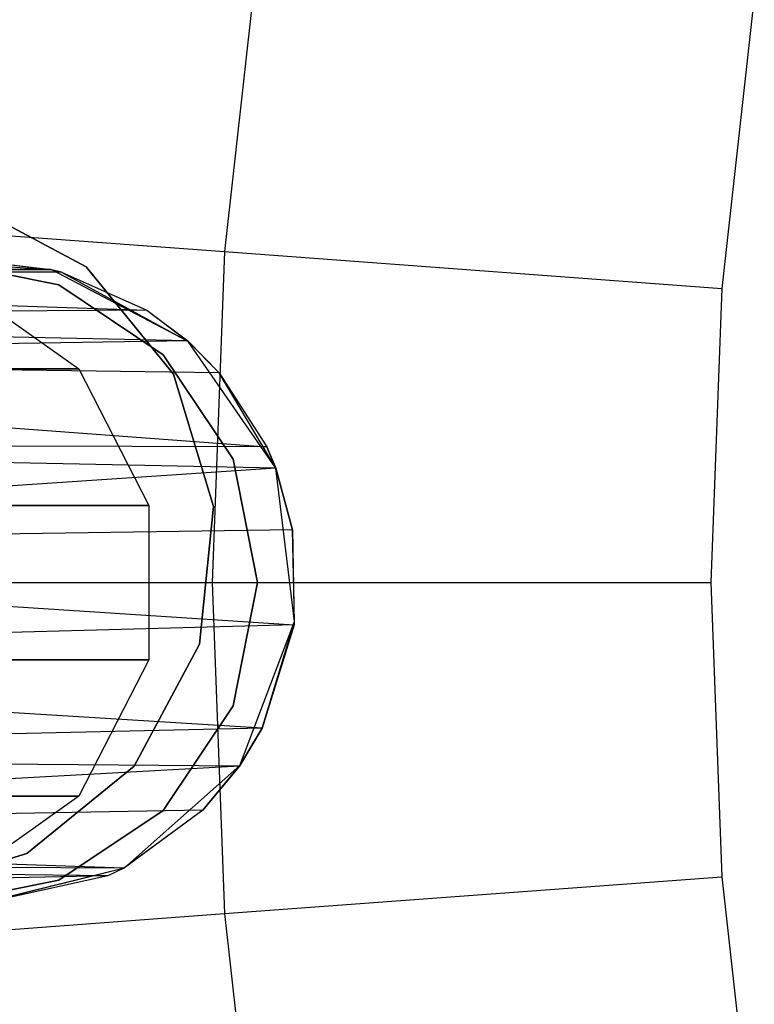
# Model space of a CAD drawing. Extents: x 0.3 to 7.1, y -3.38 to 3.38.
# Tile 127 of 256: x 2.25 to 2.47, y -0.13 to 0.17. Entities that reach past the tile are written whole.
import ezdxf

# ---------------------------------------------------------------- set-up
doc = ezdxf.new("R2010")
doc.units = 0
doc.header["$LTSCALE"] = 2.54
doc.layers.get('0').update_dxf_attribs({"linetype": 'CONTINUOUS'})

# ---------------------------------------------------------------- blocks, each defined once
blk = doc.blocks.new('SINGLES_B_BB_STL')
at = {"color": 0}
for p, q in [((2.32074, 0.20486, 5.32719), (2.30937, 0.10271, 5.32719)), ((2.32074, 0.20486, 5.32719), (2.30937, 0.10271, 5.32719)), ((2.47378, 0.18206, 5.4454), (2.46367, 0.09128, 5.4454)), ((2.47378, 0.18206, 5.4454), (2.46367, 0.09128, 5.4454)), ((2.22856, 0.11824, 41.9), (2.26637, 0.09793, 41.9)), ((2.26637, 0.09793, 41.7), (2.22856, 0.11824, 41.7)), ((2.26637, 0.09793, 41.7), (2.22856, 0.11824, 41.7)), ((2.22856, 0.11824, 41.9), (2.26637, 0.09793, 41.9)), ((2.16354, 0.11351, 5.19861), (2.30937, 0.10271, 5.32719)), ((2.16354, 0.11351, 5.19861), (2.30937, 0.10271, 5.32719)), ((2.30937, 0.10271, 5.32719), (2.30557, 0, 5.32719)), ((2.30937, 0.10271, 5.32719), (2.30557, 0, 5.32719)), ((2.30937, 0.10271, 5.32719), (2.46367, 0.09128, 5.4454)), ((2.30937, 0.10271, 5.32719), (2.46367, 0.09128, 5.4454)), ((2.21963, 0.1, 14.22658), (2.2579, 0.09239, 14.22658)), ((2.2579, 0.09239, 14.02658), (2.21963, 0.1, 14.02658)), ((2.2579, 0.09239, 14.02658), (2.21963, 0.1, 14.02658)), ((2.21963, 0.1, 14.22658), (2.2579, 0.09239, 14.22658)), ((2.22192, 0.09951, 41.70694), (2.25573, 0.09709, 41.90698)), ((2.22192, 0.09951, 41.70694), (2.25573, 0.09709, 41.90698)), ((2.23127, 0.1, 41.70038), (2.25541, 0.09717, 41.68339)), ((2.23127, 0.1, 41.70038), (2.25573, 0.09709, 41.90698)), ((2.23127, 0.1, 41.70038), (2.25541, 0.09717, 41.68339)), ((2.23127, 0.1, 41.70038), (2.25573, 0.09709, 41.90698)), ((2.26637, 0.09793, 41.9), (2.29352, 0.06469, 41.9)), ((2.29352, 0.06469, 41.7), (2.26637, 0.09793, 41.7)), ((2.26637, 0.09793, 41.7), (2.26637, 0.09793, 41.9)), ((2.26637, 0.09793, 41.7), (2.26637, 0.09793, 41.9)), ((2.29352, 0.06469, 41.7), (2.26637, 0.09793, 41.7)), ((2.26637, 0.09793, 41.9), (2.29352, 0.06469, 41.9)), ((2.25541, 0.09717, 41.68339), (1.92933, 0.09645, 41.54115)), ((2.25541, 0.09717, 41.68339), (1.92933, 0.09645, 41.54115)), ((1.92933, 0.09645, 41.54115), (2.28529, 0.08449, 41.66237)), ((2.25879, 0.09629, 41.68102), (1.92933, 0.09645, 41.54115)), ((2.25879, 0.09629, 41.68102), (1.92933, 0.09645, 41.54115)), ((1.92933, 0.09645, 41.54115), (2.28529, 0.08449, 41.66237)), ((2.25573, 0.09709, 41.90698), (2.20787, 0.09709, 41.90698)), ((2.25573, 0.09709, 41.90698), (2.20787, 0.09709, 41.90698)), ((2.25541, 0.09717, 41.68339), (2.25879, 0.09629, 41.68102)), ((2.25541, 0.09717, 41.68339), (2.25879, 0.09629, 41.68102)), ((2.25541, 0.09717, 41.68339), (2.25573, 0.09709, 41.90698)), ((2.25541, 0.09717, 41.68339), (2.25573, 0.09709, 41.90698)), ((2.29811, 0.07485, 41.90698), (2.25573, 0.09709, 41.90698)), ((2.25879, 0.09629, 41.68102), (2.25573, 0.09709, 41.90698)), ((2.29811, 0.07485, 41.90698), (2.25573, 0.09709, 41.90698)), ((2.25879, 0.09629, 41.68102), (2.25573, 0.09709, 41.90698)), ((2.25879, 0.09629, 41.68102), (2.28529, 0.08449, 41.66237)), ((2.25879, 0.09629, 41.68102), (2.28529, 0.08449, 41.66237)), ((2.25879, 0.09629, 41.68102), (2.29811, 0.07485, 41.90698)), ((2.25879, 0.09629, 41.68102), (2.29811, 0.07485, 41.90698)), ((2.22577, 0.0935, 14.07785), (2.26416, 0.06631, 14.06902)), ((2.22577, 0.0935, 14.18341), (2.26416, 0.06631, 14.19224)), ((2.22577, 0.0935, 14.07785), (2.26416, 0.06631, 14.06902)), ((2.22577, 0.0935, 14.18341), (2.26416, 0.06631, 14.19224)), ((2.2579, 0.09239, 14.22658), (2.29034, 0.07071, 14.22658)), ((2.29034, 0.07071, 14.02658), (2.2579, 0.09239, 14.02658)), ((2.2579, 0.09239, 14.02658), (2.2579, 0.09239, 14.22658)), ((2.2579, 0.09239, 14.02658), (2.2579, 0.09239, 14.22658)), ((2.29034, 0.07071, 14.02658), (2.2579, 0.09239, 14.02658)), ((2.2579, 0.09239, 14.22658), (2.29034, 0.07071, 14.22658)), ((2.46367, 0.09128, 5.4454), (2.4603, 0, 5.4454)), ((2.46367, 0.09128, 5.4454), (2.4603, 0, 5.4454)), ((2.28529, 0.08449, 41.66237), (1.94266, 0.08288, 41.51479)), ((2.28529, 0.08449, 41.66237), (1.94266, 0.08288, 41.51479)), ((2.29796, 0.07499, 41.65345), (1.94266, 0.08288, 41.51479)), ((2.29796, 0.07499, 41.65345), (1.94266, 0.08288, 41.51479)), ((2.28529, 0.08449, 41.66237), (2.29796, 0.07499, 41.65345)), ((2.28529, 0.08449, 41.66237), (2.29796, 0.07499, 41.65345)), ((2.28529, 0.08449, 41.66237), (2.29811, 0.07485, 41.90698)), ((2.28529, 0.08449, 41.66237), (2.29811, 0.07485, 41.90698)), ((2.29796, 0.07499, 41.65345), (1.94977, 0.06968, 41.50071)), ((2.29796, 0.07499, 41.65345), (1.94977, 0.06968, 41.50071)), ((2.29796, 0.07499, 41.65345), (2.30768, 0.06513, 41.64662)), ((2.29811, 0.07485, 41.90698), (2.29796, 0.07499, 41.65345)), ((2.29811, 0.07485, 41.90698), (2.29796, 0.07499, 41.65345)), ((2.29796, 0.07499, 41.65345), (2.30768, 0.06513, 41.64662)), ((2.3253, 0.03546, 41.90698), (2.29811, 0.07485, 41.90698)), ((2.29811, 0.07485, 41.90698), (2.30768, 0.06513, 41.64662)), ((2.29811, 0.07485, 41.90698), (2.30768, 0.06513, 41.64662)), ((2.3253, 0.03546, 41.90698), (2.29811, 0.07485, 41.90698)), ((2.29034, 0.07071, 14.22658), (2.31201, 0.03827, 14.22658)), ((2.31201, 0.03827, 14.02658), (2.29034, 0.07071, 14.02658)), ((2.29034, 0.07071, 14.02658), (2.29034, 0.07071, 14.22658)), ((2.29034, 0.07071, 14.02658), (2.29034, 0.07071, 14.22658)), ((2.31201, 0.03827, 14.02658), (2.29034, 0.07071, 14.02658)), ((2.29034, 0.07071, 14.22658), (2.31201, 0.03827, 14.22658)), ((1.94977, 0.06968, 41.50071), (2.32248, 0.04216, 41.6362)), ((2.30768, 0.06513, 41.64662), (1.94977, 0.06968, 41.50071)), ((2.30768, 0.06513, 41.64662), (1.94977, 0.06968, 41.50071)), ((1.94977, 0.06968, 41.50071), (2.32248, 0.04216, 41.6362)), ((2.26416, 0.06631, 14.06902), (2.21032, 0.06631, 13.95819)), ((2.26416, 0.06631, 14.06902), (2.21032, 0.06631, 13.95819)), ((2.21032, 0.06631, 14.30308), (2.26416, 0.06631, 14.19224)), ((2.21032, 0.06631, 14.30308), (2.26416, 0.06631, 14.19224)), ((2.26416, 0.06631, 14.06902), (2.28583, 0.02393, 14.06404)), ((2.26416, 0.06631, 14.19224), (2.26416, 0.06631, 14.06902)), ((2.26416, 0.06631, 14.19224), (2.26416, 0.06631, 14.06902)), ((2.26416, 0.06631, 14.19224), (2.28583, 0.02393, 14.19723)), ((2.26416, 0.06631, 14.06902), (2.28583, 0.02393, 14.06404)), ((2.26416, 0.06631, 14.19224), (2.28583, 0.02393, 14.19723)), ((2.29352, 0.06469, 41.9), (2.30589, 0.02359, 41.9)), ((2.30589, 0.02359, 41.7), (2.29352, 0.06469, 41.7)), ((2.29352, 0.06469, 41.7), (2.29352, 0.06469, 41.9)), ((2.29352, 0.06469, 41.7), (2.29352, 0.06469, 41.9)), ((2.30589, 0.02359, 41.7), (2.29352, 0.06469, 41.7)), ((2.29352, 0.06469, 41.9), (2.30589, 0.02359, 41.9)), ((2.30768, 0.06513, 41.64662), (2.32248, 0.04216, 41.6362)), ((2.3253, 0.03546, 41.90698), (2.30768, 0.06513, 41.64662)), ((2.3253, 0.03546, 41.90698), (2.30768, 0.06513, 41.64662)), ((2.30768, 0.06513, 41.64662), (2.32248, 0.04216, 41.6362)), ((2.32248, 0.04216, 41.6362), (1.95819, 0.04276, 41.48405)), ((2.32248, 0.04216, 41.6362), (1.95819, 0.04276, 41.48405)), ((2.32527, 0.03555, 41.63424), (1.95819, 0.04276, 41.48405)), ((2.32527, 0.03555, 41.63424), (1.95819, 0.04276, 41.48405)), ((2.32248, 0.04216, 41.6362), (2.32527, 0.03555, 41.63424)), ((2.3253, 0.03546, 41.90698), (2.32248, 0.04216, 41.6362)), ((2.32248, 0.04216, 41.6362), (2.32527, 0.03555, 41.63424)), ((2.3253, 0.03546, 41.90698), (2.32248, 0.04216, 41.6362)), ((2.31201, 0.03827, 14.22658), (2.31963, 0, 14.22658)), ((2.31963, 0, 14.02658), (2.31201, 0.03827, 14.02658)), ((2.31201, 0.03827, 14.02658), (2.31201, 0.03827, 14.22658)), ((2.31201, 0.03827, 14.02658), (2.31201, 0.03827, 14.22658)), ((2.31963, 0, 14.02658), (2.31201, 0.03827, 14.02658)), ((2.31201, 0.03827, 14.22658), (2.31963, 0, 14.22658)), ((2.32527, 0.03555, 41.63424), (1.96225, 0.01112, 41.47603)), ((2.32527, 0.03555, 41.63424), (1.96225, 0.01112, 41.47603)), ((2.32527, 0.03555, 41.63424), (2.33045, 0.01636, 41.63059)), ((2.32527, 0.03555, 41.63424), (2.33045, 0.01636, 41.63059)), ((2.32527, 0.03555, 41.63424), (2.3253, 0.03546, 41.90698)), ((2.32527, 0.03555, 41.63424), (2.3253, 0.03546, 41.90698)), ((2.33107, -0.01205, 41.90698), (2.3253, 0.03546, 41.90698)), ((2.33045, 0.01636, 41.63059), (2.3253, 0.03546, 41.90698)), ((2.33107, -0.01205, 41.90698), (2.3253, 0.03546, 41.90698)), ((2.33045, 0.01636, 41.63059), (2.3253, 0.03546, 41.90698)), ((2.28583, 0.02393, 14.06404), (2.22764, 0.02393, 13.94423)), ((2.28583, 0.02393, 14.06404), (2.22764, 0.02393, 13.94423)), ((2.22764, 0.02393, 14.31703), (2.28583, 0.02393, 14.19723)), ((2.22764, 0.02393, 14.31703), (2.28583, 0.02393, 14.19723)), ((2.28583, 0.02393, 14.06404), (2.28583, -0.02393, 14.06404)), ((2.28583, 0.02393, 14.19723), (2.28583, 0.02393, 14.06404)), ((2.28583, 0.02393, 14.19723), (2.28583, 0.02393, 14.06404)), ((2.28583, 0.02393, 14.19723), (2.28583, -0.02393, 14.19723)), ((2.28583, 0.02393, 14.06404), (2.28583, -0.02393, 14.06404)), ((2.28583, 0.02393, 14.19723), (2.28583, -0.02393, 14.19723)), ((2.30589, 0.02359, 41.9), (2.30159, -0.01911, 41.9)), ((2.30159, -0.01911, 41.7), (2.30589, 0.02359, 41.7)), ((2.30159, -0.01911, 41.7), (2.30589, 0.02359, 41.7)), ((2.30589, 0.02359, 41.9), (2.30159, -0.01911, 41.9)), ((2.30589, 0.02359, 41.7), (2.30589, 0.02359, 41.9)), ((2.30589, 0.02359, 41.7), (2.30589, 0.02359, 41.9)), ((2.33045, 0.01636, 41.63059), (1.96225, 0.01112, 41.47603)), ((2.33045, 0.01636, 41.63059), (1.96225, 0.01112, 41.47603)), ((2.33045, 0.01636, 41.63059), (2.33094, -0.01312, 41.63025)), ((2.33107, -0.01205, 41.90698), (2.33045, 0.01636, 41.63059)), ((2.33045, 0.01636, 41.63059), (2.33094, -0.01312, 41.63025)), ((2.33107, -0.01205, 41.90698), (2.33045, 0.01636, 41.63059)), ((1.96225, 0.01112, 41.47603), (2.33094, -0.01312, 41.63025)), ((1.96225, 0.01112, 41.47603), (2.33094, -0.01312, 41.63025)), ((2.30557, 0, 5.32719), (2.4603, 0, 5.4454)), ((2.30557, 0, 5.32719), (2.4603, 0, 5.4454)), ((2.4603, 0, 5.4454), (2.46367, -0.09128, 5.4454)), ((2.4603, 0, 5.4454), (2.46367, -0.09128, 5.4454)), ((2.15934, 0, 5.19861), (2.30557, 0, 5.32719)), ((2.15934, 0, 5.19861), (2.30557, 0, 5.32719)), ((2.30557, 0, 5.32719), (2.30937, -0.10271, 5.32719)), ((2.30557, 0, 5.32719), (2.30937, -0.10271, 5.32719)), ((2.31963, 0, 14.22658), (2.31201, -0.03827, 14.22658)), ((2.31201, -0.03827, 14.02658), (2.31963, 0, 14.02658)), ((2.31201, -0.03827, 14.02658), (2.31963, 0, 14.02658)), ((2.31963, 0, 14.22658), (2.31201, -0.03827, 14.22658)), ((2.31963, 0, 14.02658), (2.31963, 0, 14.22658)), ((2.31963, 0, 14.02658), (2.31963, 0, 14.22658)), ((2.3141, -0.05681, 41.90698), (2.33107, -0.01205, 41.90698)), ((2.3141, -0.05681, 41.90698), (2.33107, -0.01205, 41.90698)), ((2.32104, -0.04513, 41.63722), (2.33107, -0.01205, 41.90698)), ((2.32104, -0.04513, 41.63722), (2.33107, -0.01205, 41.90698)), ((2.33094, -0.01312, 41.63025), (2.33107, -0.01205, 41.90698)), ((2.33094, -0.01312, 41.63025), (2.33107, -0.01205, 41.90698)), ((2.33094, -0.01312, 41.63025), (1.96132, -0.02299, 41.47787)), ((2.33094, -0.01312, 41.63025), (1.96132, -0.02299, 41.47787)), ((2.33094, -0.01312, 41.63025), (2.32104, -0.04513, 41.63722)), ((2.33094, -0.01312, 41.63025), (2.32104, -0.04513, 41.63722)), ((2.30159, -0.01911, 41.9), (2.28128, -0.05692, 41.9)), ((2.28128, -0.05692, 41.7), (2.30159, -0.01911, 41.7)), ((2.28128, -0.05692, 41.7), (2.30159, -0.01911, 41.7)), ((2.30159, -0.01911, 41.9), (2.28128, -0.05692, 41.9)), ((2.30159, -0.01911, 41.7), (2.30159, -0.01911, 41.9)), ((2.30159, -0.01911, 41.7), (2.30159, -0.01911, 41.9)), ((2.32104, -0.04513, 41.63722), (1.96132, -0.02299, 41.47787)), ((2.32104, -0.04513, 41.63722), (1.96132, -0.02299, 41.47787)), ((2.28583, -0.02393, 14.06404), (2.22764, -0.02393, 13.94423)), ((2.28583, -0.02393, 14.06404), (2.22764, -0.02393, 13.94423)), ((2.22764, -0.02393, 14.31703), (2.28583, -0.02393, 14.19723)), ((2.22764, -0.02393, 14.31703), (2.28583, -0.02393, 14.19723)), ((2.28583, -0.02393, 14.06404), (2.26416, -0.06631, 14.06902)), ((2.28583, -0.02393, 14.19723), (2.26416, -0.06631, 14.19224)), ((2.28583, -0.02393, 14.06404), (2.26416, -0.06631, 14.06902)), ((2.28583, -0.02393, 14.19723), (2.26416, -0.06631, 14.19224)), ((2.28583, -0.02393, 14.19723), (2.28583, -0.02393, 14.06404)), ((2.28583, -0.02393, 14.19723), (2.28583, -0.02393, 14.06404)), ((2.31201, -0.03827, 14.22658), (2.29034, -0.07071, 14.22658)), ((2.29034, -0.07071, 14.02658), (2.31201, -0.03827, 14.02658)), ((2.29034, -0.07071, 14.02658), (2.31201, -0.03827, 14.02658)), ((2.31201, -0.03827, 14.22658), (2.29034, -0.07071, 14.22658)), ((2.31201, -0.03827, 14.02658), (2.31201, -0.03827, 14.22658)), ((2.31201, -0.03827, 14.02658), (2.31201, -0.03827, 14.22658)), ((2.32104, -0.04513, 41.63722), (1.95547, -0.05369, 41.48944)), ((2.32104, -0.04513, 41.63722), (1.95547, -0.05369, 41.48944)), ((2.32104, -0.04513, 41.63722), (2.31396, -0.05701, 41.6422)), ((2.32104, -0.04513, 41.63722), (2.31396, -0.05701, 41.6422)), ((2.3141, -0.05681, 41.90698), (2.32104, -0.04513, 41.63722)), ((2.3141, -0.05681, 41.90698), (2.32104, -0.04513, 41.63722)), ((2.31396, -0.05701, 41.6422), (1.95547, -0.05369, 41.48944)), ((2.31396, -0.05701, 41.6422), (1.95547, -0.05369, 41.48944)), ((2.31396, -0.05701, 41.6422), (1.94604, -0.07728, 41.50809)), ((2.31396, -0.05701, 41.6422), (1.94604, -0.07728, 41.50809)), ((2.28128, -0.05692, 41.9), (2.24804, -0.08407, 41.9)), ((2.24804, -0.08407, 41.7), (2.28128, -0.05692, 41.7)), ((2.24804, -0.08407, 41.7), (2.28128, -0.05692, 41.7)), ((2.28128, -0.05692, 41.9), (2.24804, -0.08407, 41.9)), ((2.27827, -0.08855, 41.90698), (2.3141, -0.05681, 41.90698)), ((2.27827, -0.08855, 41.90698), (2.3141, -0.05681, 41.90698)), ((2.28128, -0.05692, 41.7), (2.28128, -0.05692, 41.9)), ((2.28128, -0.05692, 41.7), (2.28128, -0.05692, 41.9)), ((2.3026, -0.07062, 41.65019), (2.3141, -0.05681, 41.90698)), ((2.3026, -0.07062, 41.65019), (2.3141, -0.05681, 41.90698)), ((2.31396, -0.05701, 41.6422), (2.3026, -0.07062, 41.65019)), ((2.31396, -0.05701, 41.6422), (2.3026, -0.07062, 41.65019)), ((2.31396, -0.05701, 41.6422), (2.3141, -0.05681, 41.90698)), ((2.31396, -0.05701, 41.6422), (2.3141, -0.05681, 41.90698)), ((2.26416, -0.06631, 14.06902), (2.21032, -0.06631, 13.95819)), ((2.26416, -0.06631, 14.06902), (2.21032, -0.06631, 13.95819)), ((2.21032, -0.06631, 14.30308), (2.26416, -0.06631, 14.19224)), ((2.21032, -0.06631, 14.30308), (2.26416, -0.06631, 14.19224)), ((2.26416, -0.06631, 14.06902), (2.22577, -0.0935, 14.07785)), ((2.26416, -0.06631, 14.19224), (2.22577, -0.0935, 14.18341)), ((2.26416, -0.06631, 14.06902), (2.22577, -0.0935, 14.07785)), ((2.26416, -0.06631, 14.19224), (2.22577, -0.0935, 14.18341)), ((2.26416, -0.06631, 14.19224), (2.26416, -0.06631, 14.06902)), ((2.26416, -0.06631, 14.19224), (2.26416, -0.06631, 14.06902)), ((2.3026, -0.07062, 41.65019), (1.94604, -0.07728, 41.50809)), ((2.3026, -0.07062, 41.65019), (1.94604, -0.07728, 41.50809)), ((2.29034, -0.07071, 14.22658), (2.2579, -0.09239, 14.22658)), ((2.2579, -0.09239, 14.02658), (2.29034, -0.07071, 14.02658)), ((2.2579, -0.09239, 14.02658), (2.29034, -0.07071, 14.02658)), ((2.29034, -0.07071, 14.22658), (2.2579, -0.09239, 14.22658)), ((2.3026, -0.07062, 41.65019), (2.27815, -0.08861, 41.66739)), ((2.3026, -0.07062, 41.65019), (2.27815, -0.08861, 41.66739)), ((2.3026, -0.07062, 41.65019), (2.27827, -0.08855, 41.90698)), ((2.3026, -0.07062, 41.65019), (2.27827, -0.08855, 41.90698)), ((2.29034, -0.07071, 14.02658), (2.29034, -0.07071, 14.22658)), ((2.29034, -0.07071, 14.02658), (2.29034, -0.07071, 14.22658)), ((2.27815, -0.08861, 41.66739), (1.94604, -0.07728, 41.50809)), ((2.27815, -0.08861, 41.66739), (1.94604, -0.07728, 41.50809)), ((2.24804, -0.08407, 41.9), (2.20694, -0.09644, 41.9)), ((2.20694, -0.09644, 41.7), (2.24804, -0.08407, 41.7)), ((2.20694, -0.09644, 41.7), (2.24804, -0.08407, 41.7)), ((2.24804, -0.08407, 41.9), (2.20694, -0.09644, 41.9)), ((2.24804, -0.08407, 41.7), (2.24804, -0.08407, 41.9)), ((2.24804, -0.08407, 41.7), (2.24804, -0.08407, 41.9)), ((2.27815, -0.08861, 41.66739), (1.93971, -0.08692, 41.52061)), ((2.27815, -0.08861, 41.66739), (1.93971, -0.08692, 41.52061)), ((2.27319, -0.09103, 41.67088), (1.93971, -0.08692, 41.52061)), ((2.27319, -0.09103, 41.67088), (1.93971, -0.08692, 41.52061)), ((2.2318, -0.1, 41.90698), (2.27827, -0.08855, 41.90698)), ((2.2318, -0.1, 41.90698), (2.27827, -0.08855, 41.90698)), ((2.23233, -0.1, 41.69962), (2.27827, -0.08855, 41.90698)), ((2.23233, -0.1, 41.69962), (2.27827, -0.08855, 41.90698)), ((2.27827, -0.08855, 41.90698), (2.27319, -0.09103, 41.67088)), ((2.27827, -0.08855, 41.90698), (2.27319, -0.09103, 41.67088)), ((2.27815, -0.08861, 41.66739), (2.27827, -0.08855, 41.90698)), ((2.27815, -0.08861, 41.66739), (2.27827, -0.08855, 41.90698)), ((2.27319, -0.09103, 41.67088), (1.92726, -0.09759, 41.54523)), ((2.27319, -0.09103, 41.67088), (1.92726, -0.09759, 41.54523)), ((2.27319, -0.09103, 41.67088), (2.23233, -0.1, 41.69962)), ((2.27319, -0.09103, 41.67088), (2.23233, -0.1, 41.69962)), ((2.27815, -0.08861, 41.66739), (2.27319, -0.09103, 41.67088)), ((2.27815, -0.08861, 41.66739), (2.27319, -0.09103, 41.67088)), ((2.30937, -0.10271, 5.32719), (2.46367, -0.09128, 5.4454)), ((2.30937, -0.10271, 5.32719), (2.46367, -0.09128, 5.4454)), ((2.46367, -0.09128, 5.4454), (2.47378, -0.18206, 5.4454)), ((2.46367, -0.09128, 5.4454), (2.47378, -0.18206, 5.4454)), ((2.2579, -0.09239, 14.22658), (2.21963, -0.1, 14.22658)), ((2.21963, -0.1, 14.02658), (2.2579, -0.09239, 14.02658)), ((2.21963, -0.1, 14.02658), (2.2579, -0.09239, 14.02658)), ((2.2579, -0.09239, 14.22658), (2.21963, -0.1, 14.22658)), ((2.2579, -0.09239, 14.02658), (2.2579, -0.09239, 14.22658)), ((2.2579, -0.09239, 14.02658), (2.2579, -0.09239, 14.22658)), ((2.16354, -0.11351, 5.19861), (2.30937, -0.10271, 5.32719)), ((2.16354, -0.11351, 5.19861), (2.30937, -0.10271, 5.32719)), ((2.30937, -0.10271, 5.32719), (2.32074, -0.20486, 5.32719)), ((2.30937, -0.10271, 5.32719), (2.32074, -0.20486, 5.32719))]:
    blk.add_line(p, q, dxfattribs=at)

msp = doc.modelspace()

# ---------------------------------------------------------------- block references
at = {"color": 0}
msp.add_blockref('SINGLES_B_BB_STL', (0, 0), dxfattribs=at)

doc.saveas('drawing.dxf')
